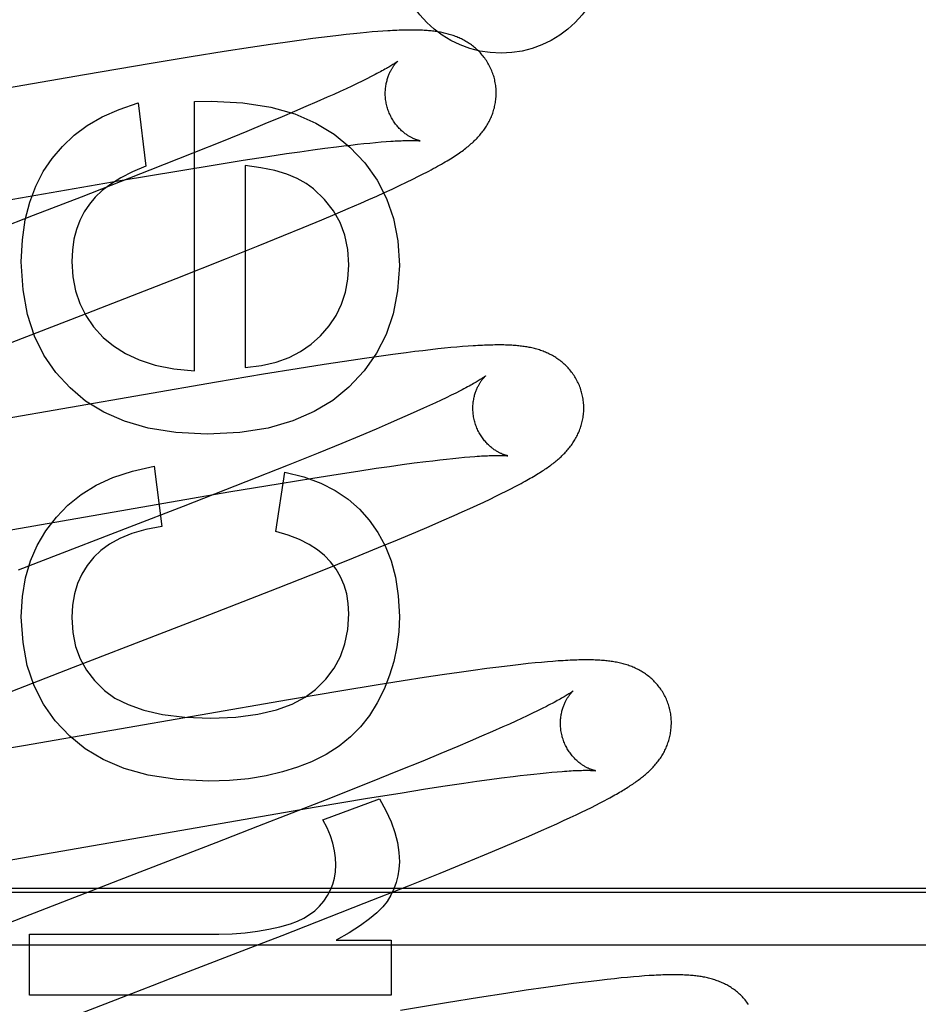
# Model space of a CAD drawing. Header units: inches. Extents: x 0 to 245, y 0 to 158.
# Tile 59 of 159: x 75.467 to 75.629, y 78.184 to 78.362. Entities that reach past the tile are written whole.
import ezdxf

# ---------------------------------------------------------------- set-up
doc = ezdxf.new("R2010")
doc.units = ezdxf.units.IN
doc.header["$LTSCALE"] = 13.466196
doc.header["$MEASUREMENT"] = 0
doc.linetypes.add('HIDDEN', pattern=[0.2, 0.1, -0.1])
doc.layers.add('DEFAULT_2', color=8, linetype='HIDDEN')
doc.layers.add('MAIN_OR_RIGHT_DOOR_ASSEMBLY', color=7, linetype='CONTINUOUS')

msp = doc.modelspace()

# ---------------------------------------------------------------- linework, layer by layer
at = {"layer": 'DEFAULT_2', "color": 8, "linetype": 'HIDDEN'}
for p, q in [((75.5203, 78.35834), (75.51785, 78.35801)), ((75.52191, 78.35854), (75.5203, 78.35834)), ((75.52347, 78.35874), (75.52191, 78.35854)), ((75.52496, 78.35891), (75.52347, 78.35874)), ((75.52636, 78.35907), (75.52496, 78.35891)), ((75.52765, 78.35921), (75.52636, 78.35907)), ((75.52885, 78.35933), (75.52765, 78.35921)), ((75.52998, 78.35944), (75.52885, 78.35933)), ((75.53103, 78.35953), (75.52998, 78.35944)), ((75.53202, 78.35961), (75.53103, 78.35953)), ((75.53295, 78.35968), (75.53202, 78.35961)), ((75.50907, 78.35674), (75.50435, 78.356)), ((75.51269, 78.35728), (75.50907, 78.35674)), ((75.51531, 78.35765), (75.51269, 78.35728)), ((75.51785, 78.35801), (75.51531, 78.35765)), ((75.49841, 78.35505), (75.49116, 78.35385)), ((75.50435, 78.356), (75.49841, 78.35505)), ((75.49116, 78.35385), (75.47915, 78.35181)), ((75.47915, 78.35181), (75.43476, 78.34407)), ((75.53003, 78.35108), (75.52919, 78.35066)), ((75.53082, 78.35147), (75.53003, 78.35108)), ((75.52631, 78.34929), (75.52524, 78.34879)), ((75.52733, 78.34977), (75.52631, 78.34929)), ((75.52829, 78.35022), (75.52733, 78.34977)), ((75.52919, 78.35066), (75.52829, 78.35022)), ((75.52293, 78.34775), (75.52106, 78.34692)), ((75.52411, 78.34828), (75.52293, 78.34775)), ((75.52524, 78.34879), (75.52411, 78.34828)), ((75.48883, 78.34672), (75.49024, 78.3353)), ((75.49902, 78.34702), (75.50197, 78.34708)), ((75.49902, 78.2984), (75.49902, 78.34702)), ((75.51908, 78.34606), (75.51699, 78.34516)), ((75.52106, 78.34692), (75.51908, 78.34606)), ((75.51479, 78.34423), (75.5117, 78.34294)), ((75.51699, 78.34516), (75.51479, 78.34423)), ((75.5117, 78.34294), (75.50844, 78.34159)), ((75.50844, 78.34159), (75.50414, 78.33984)), ((75.50414, 78.33984), (75.49869, 78.33765)), ((75.52031, 78.33826), (75.5225, 78.33855)), ((75.5225, 78.33855), (75.52457, 78.33882)), ((75.52457, 78.33882), (75.52589, 78.33898)), ((75.52589, 78.33898), (75.52716, 78.33913)), ((75.52716, 78.33913), (75.52837, 78.33927)), ((75.52837, 78.33927), (75.52952, 78.33939)), ((75.52952, 78.33939), (75.53061, 78.3395)), ((75.53061, 78.3395), (75.53165, 78.3396)), ((75.53165, 78.3396), (75.53262, 78.33969)), ((75.53262, 78.33969), (75.53353, 78.33976)), ((75.49869, 78.33765), (75.49096, 78.3346)), ((75.50779, 78.3364), (75.51223, 78.33708)), ((75.51223, 78.33708), (75.5156, 78.33759)), ((75.5156, 78.33759), (75.51801, 78.33793)), ((75.51801, 78.33793), (75.52031, 78.33826)), ((75.49617, 78.33451), (75.5031, 78.33565)), ((75.5031, 78.33565), (75.50779, 78.3364)), ((75.50811, 78.33542), (75.50811, 78.29902)), ((75.49096, 78.3346), (75.47858, 78.32976)), ((75.48562, 78.33273), (75.49617, 78.33451)), ((75.53834, 78.33298), (75.53938, 78.3335)), ((75.42745, 78.32264), (75.48562, 78.33273)), ((75.53462, 78.3312), (75.53595, 78.33183)), ((75.53595, 78.33183), (75.5372, 78.33242)), ((75.5372, 78.33242), (75.53834, 78.33298)), ((75.47858, 78.32976), (75.46993, 78.32641)), ((75.53042, 78.3293), (75.53184, 78.32993)), ((75.53184, 78.32993), (75.53324, 78.33057)), ((75.53324, 78.33057), (75.53462, 78.3312)), ((75.52672, 78.32768), (75.52897, 78.32866)), ((75.52897, 78.32866), (75.53042, 78.3293)), ((75.46993, 78.32641), (75.45436, 78.32038)), ((75.52194, 78.32564), (75.52437, 78.32667)), ((75.52437, 78.32667), (75.52672, 78.32768)), ((75.51857, 78.32424), (75.52194, 78.32564)), ((75.51049, 78.32094), (75.51506, 78.3228)), ((75.51506, 78.3228), (75.51857, 78.32424)), ((75.50476, 78.31865), (75.51049, 78.32094)), ((75.4957, 78.31507), (75.50476, 78.31865)), ((75.47857, 78.30841), (75.4957, 78.31507)), ((75.46297, 78.30238), (75.47857, 78.30841)), ((75.53473, 78.30136), (75.53223, 78.30102)), ((75.53716, 78.30168), (75.53473, 78.30136)), ((75.53871, 78.30188), (75.53716, 78.30168)), ((75.54018, 78.30205), (75.53871, 78.30188)), ((75.54156, 78.30221), (75.54018, 78.30205)), ((75.54286, 78.30236), (75.54156, 78.30221)), ((75.54408, 78.30248), (75.54286, 78.30236)), ((75.54523, 78.3026), (75.54408, 78.30248)), ((75.54631, 78.30269), (75.54523, 78.3026)), ((75.54733, 78.30278), (75.54631, 78.30269)), ((75.5483, 78.30285), (75.54733, 78.30278)), ((75.52234, 78.29956), (75.5175, 78.29879)), ((75.52606, 78.30013), (75.52234, 78.29956)), ((75.52964, 78.30065), (75.52606, 78.30013)), ((75.53223, 78.30102), (75.52964, 78.30065)), ((75.51144, 78.29781), (75.50297, 78.29639)), ((75.5175, 78.29879), (75.51144, 78.29781)), ((75.50297, 78.29639), (75.44151, 78.28574)), ((75.5461, 78.29442), (75.54527, 78.29401)), ((75.54686, 78.29481), (75.5461, 78.29442)), ((75.54244, 78.29266), (75.54138, 78.29217)), ((75.54344, 78.29313), (75.54244, 78.29266)), ((75.54439, 78.29358), (75.54344, 78.29313)), ((75.54527, 78.29401), (75.54439, 78.29358)), ((75.53788, 78.29058), (75.53595, 78.28974)), ((75.5391, 78.29113), (75.53788, 78.29058)), ((75.54027, 78.29166), (75.5391, 78.29113)), ((75.54138, 78.29217), (75.54027, 78.29166)), ((75.53391, 78.28885), (75.53176, 78.28793)), ((75.53595, 78.28974), (75.53391, 78.28885)), ((75.53176, 78.28793), (75.52873, 78.28666)), ((75.52553, 78.28533), (75.52129, 78.2836)), ((75.52873, 78.28666), (75.52553, 78.28533)), ((75.52129, 78.2836), (75.5159, 78.28143)), ((75.53644, 78.28151), (75.53861, 78.2818)), ((75.53861, 78.2818), (75.54067, 78.28206)), ((75.54067, 78.28206), (75.54197, 78.28222)), ((75.54197, 78.28222), (75.54322, 78.28237)), ((75.54322, 78.28237), (75.54442, 78.2825)), ((75.54442, 78.2825), (75.54556, 78.28263)), ((75.54556, 78.28263), (75.54664, 78.28273)), ((75.54664, 78.28273), (75.54766, 78.28283)), ((75.54766, 78.28283), (75.54862, 78.28291)), ((75.49172, 78.28121), (75.49313, 78.27035)), ((75.5159, 78.28143), (75.50823, 78.27839)), ((75.51363, 78.26942), (75.51529, 78.28017)), ((75.52491, 78.27981), (75.52842, 78.28035)), ((75.52842, 78.28035), (75.53177, 78.28085)), ((75.53177, 78.28085), (75.53415, 78.28119)), ((75.53415, 78.28119), (75.53644, 78.28151)), ((75.50823, 78.27839), (75.49697, 78.27398)), ((75.51446, 78.27813), (75.5203, 78.27908)), ((75.5203, 78.27908), (75.52491, 78.27981)), ((75.44271, 78.26575), (75.50516, 78.27658)), ((75.50516, 78.27658), (75.51446, 78.27813)), ((75.55429, 78.27627), (75.55519, 78.27671)), ((75.55519, 78.27671), (75.55602, 78.27714)), ((75.55602, 78.27714), (75.55681, 78.27755)), ((75.54995, 78.2742), (75.55117, 78.27476)), ((75.55117, 78.27476), (75.55229, 78.27529)), ((75.55229, 78.27529), (75.55333, 78.27579)), ((75.55333, 78.27579), (75.55429, 78.27627)), ((75.49697, 78.27398), (75.48729, 78.27022)), ((75.54581, 78.27233), (75.54725, 78.27297)), ((75.54725, 78.27297), (75.54864, 78.2736)), ((75.54864, 78.2736), (75.54995, 78.2742)), ((75.5413, 78.27036), (75.5436, 78.27136)), ((75.5436, 78.27136), (75.54581, 78.27233)), ((75.48729, 78.27022), (75.4717, 78.26419)), ((75.5356, 78.26796), (75.53891, 78.26935)), ((75.53891, 78.26935), (75.5413, 78.27036)), ((75.53215, 78.26654), (75.5356, 78.26796)), ((75.52765, 78.26471), (75.53215, 78.26654)), ((75.4717, 78.26419), (75.46719, 78.26245)), ((75.52199, 78.26243), (75.52765, 78.26471)), ((75.51406, 78.25929), (75.52199, 78.26243)), ((75.50039, 78.25396), (75.51406, 78.25929)), ((75.49275, 78.251), (75.50039, 78.25396)), ((75.47716, 78.24497), (75.49275, 78.251)), ((75.46156, 78.2389), (75.47716, 78.24497)), ((75.5517, 78.24473), (75.54924, 78.2444)), ((75.55331, 78.24494), (75.5517, 78.24473)), ((75.55488, 78.24513), (75.55331, 78.24494)), ((75.55639, 78.24531), (75.55488, 78.24513)), ((75.55781, 78.24547), (75.55639, 78.24531)), ((75.55914, 78.24562), (75.55781, 78.24547)), ((75.56038, 78.24574), (75.55914, 78.24562)), ((75.56153, 78.24585), (75.56038, 78.24574)), ((75.5626, 78.24595), (75.56153, 78.24585)), ((75.56361, 78.24603), (75.5626, 78.24595)), ((75.56456, 78.2461), (75.56361, 78.24603)), ((75.54041, 78.24312), (75.53663, 78.24253)), ((75.54405, 78.24366), (75.54041, 78.24312)), ((75.54669, 78.24404), (75.54405, 78.24366)), ((75.54924, 78.2444), (75.54669, 78.24404)), ((75.53172, 78.24175), (75.52558, 78.24074)), ((75.53663, 78.24253), (75.53172, 78.24175)), ((75.51591, 78.23912), (75.46817, 78.23081)), ((75.52558, 78.24074), (75.51591, 78.23912)), ((75.56166, 78.23752), (75.56082, 78.2371)), ((75.56244, 78.23791), (75.56166, 78.23752)), ((75.55795, 78.23573), (75.55689, 78.23524)), ((75.55897, 78.23621), (75.55795, 78.23573)), ((75.55992, 78.23667), (75.55897, 78.23621)), ((75.56082, 78.2371), (75.55992, 78.23667)), ((75.55459, 78.2342), (75.55272, 78.23337)), ((75.55576, 78.23473), (75.55459, 78.2342)), ((75.55689, 78.23524), (75.55576, 78.23473)), ((75.55075, 78.23251), (75.54866, 78.23162)), ((75.55272, 78.23337), (75.55075, 78.23251)), ((75.46817, 78.23081), (75.45537, 78.22862)), ((75.54647, 78.23069), (75.54339, 78.2294)), ((75.54866, 78.23162), (75.54647, 78.23069)), ((75.54339, 78.2294), (75.54014, 78.22806)), ((75.54014, 78.22806), (75.53586, 78.22632)), ((75.53586, 78.22632), (75.53041, 78.22413)), ((75.55219, 78.22471), (75.55436, 78.225)), ((75.55436, 78.225), (75.55642, 78.22527)), ((75.55642, 78.22527), (75.55773, 78.22543)), ((75.55773, 78.22543), (75.55898, 78.22558)), ((75.55898, 78.22558), (75.56018, 78.22571)), ((75.56018, 78.22571), (75.56132, 78.22583)), ((75.56132, 78.22583), (75.5624, 78.22594)), ((75.5624, 78.22594), (75.56342, 78.22604)), ((75.56342, 78.22604), (75.56438, 78.22612)), ((75.53041, 78.22413), (75.5227, 78.22108)), ((75.54066, 78.22302), (75.54417, 78.22356)), ((75.54417, 78.22356), (75.54752, 78.22405)), ((75.54752, 78.22405), (75.5499, 78.2244)), ((75.5499, 78.2244), (75.55219, 78.22471)), ((75.5209, 78.21978), (75.5302, 78.22134)), ((75.5302, 78.22134), (75.53604, 78.22229)), ((75.53604, 78.22229), (75.54066, 78.22302)), ((75.45846, 78.20896), (75.5209, 78.21978)), ((75.5227, 78.22108), (75.51035, 78.21625)), ((75.52211, 78.21743), (75.53236, 78.22123)), ((75.56967, 78.21927), (75.57053, 78.2197)), ((75.57053, 78.2197), (75.57135, 78.22011)), ((75.57135, 78.22011), (75.57211, 78.2205)), ((75.57211, 78.2205), (75.57284, 78.22088)), ((75.57284, 78.22088), (75.57352, 78.22124)), ((75.56554, 78.21731), (75.5667, 78.21785)), ((75.5667, 78.21785), (75.56777, 78.21835)), ((75.56777, 78.21835), (75.56875, 78.21883)), ((75.56875, 78.21883), (75.56967, 78.21927)), ((75.51035, 78.21625), (75.50281, 78.21333)), ((75.56153, 78.2155), (75.56295, 78.21614)), ((75.56295, 78.21614), (75.56429, 78.21674)), ((75.56429, 78.21674), (75.56554, 78.21731)), ((75.55697, 78.21352), (75.55928, 78.21452)), ((75.55928, 78.21452), (75.56153, 78.2155)), ((75.50281, 78.21333), (75.48729, 78.20732)), ((75.55125, 78.21111), (75.55458, 78.2125)), ((75.55458, 78.2125), (75.55697, 78.21352)), ((75.54778, 78.20968), (75.55125, 78.21111)), ((75.54326, 78.20784), (75.54778, 78.20968)), ((75.48729, 78.20732), (75.46825, 78.19992)), ((75.53757, 78.20556), (75.54326, 78.20784)), ((75.5296, 78.2024), (75.53757, 78.20556)), ((75.92197, 78.20508), (75.44697, 78.20508)), ((75.92197, 78.20437), (75.44697, 78.20437)), ((75.51479, 78.19662), (75.5296, 78.2024)), ((75.46825, 78.19992), (75.45728, 78.1956)), ((75.46925, 78.18581), (75.46925, 78.19686)), ((75.46925, 78.19686), (75.50338, 78.19686)), ((75.51151, 78.19535), (75.51479, 78.19662)), ((75.92197, 78.19486), (75.44697, 78.19486)), ((75.4948, 78.18889), (75.51151, 78.19535)), ((75.52456, 78.19575), (75.53445, 78.19575)), ((75.53445, 78.19575), (75.53445, 78.18581)), ((75.48582, 78.18541), (75.49143, 78.18759)), ((75.49143, 78.18759), (75.4948, 78.18889)), ((75.56484, 78.18758), (75.5623, 78.18723)), ((75.5673, 78.18791), (75.56484, 78.18758)), ((75.5689, 78.18812), (75.5673, 78.18791)), ((75.57047, 78.18832), (75.5689, 78.18812)), ((75.57198, 78.1885), (75.57047, 78.18832)), ((75.57339, 78.18866), (75.57198, 78.1885)), ((75.57471, 78.1888), (75.57339, 78.18866)), ((75.57593, 78.18893), (75.57471, 78.1888)), ((75.57707, 78.18904), (75.57593, 78.18893)), ((75.57814, 78.18913), (75.57707, 78.18904)), ((75.57914, 78.18922), (75.57814, 78.18913)), ((75.58009, 78.18929), (75.57914, 78.18922)), ((75.53445, 78.18581), (75.46925, 78.18581)), ((75.55513, 78.18616), (75.55038, 78.18542)), ((75.55879, 78.18671), (75.55513, 78.18616)), ((75.5623, 78.18723), (75.55879, 78.18671)), ((75.47252, 78.18022), (75.48582, 78.18541)), ((75.54441, 78.18445), (75.53612, 78.18307)), ((75.55038, 78.18542), (75.54441, 78.18445))]:
    msp.add_line(p, q, dxfattribs=at)
for points in [[(75.55299, 78.35135), (75.55293, 78.35156), (75.55285, 78.35181), (75.55277, 78.35206), (75.55268, 78.3523), (75.55258, 78.35254), (75.55248, 78.35278), (75.55237, 78.35301), (75.55226, 78.35325), (75.55214, 78.35348), (75.55202, 78.3537), (75.55189, 78.35393), (75.55176, 78.35414), (75.55162, 78.35436), (75.55148, 78.35457), (75.55133, 78.35478), (75.55118, 78.35498), (75.55103, 78.35518), (75.55087, 78.35537), (75.5507, 78.35556), (75.55054, 78.35574), (75.55037, 78.35592), (75.5502, 78.3561), (75.55002, 78.35627), (75.54984, 78.35643), (75.54966, 78.35659), (75.54948, 78.35675), (75.5493, 78.3569), (75.54911, 78.35704), (75.54892, 78.35718), (75.54873, 78.35732), (75.54853, 78.35746), (75.54833, 78.35759), (75.54813, 78.35771), (75.54793, 78.35783), (75.54773, 78.35795), (75.54752, 78.35806), (75.54731, 78.35817), (75.5471, 78.35828), (75.54689, 78.35838), (75.54668, 78.35847), (75.54647, 78.35856), (75.54626, 78.35865), (75.54604, 78.35873), (75.54582, 78.35881), (75.5456, 78.35889), (75.54538, 78.35897), (75.54516, 78.35904), (75.54493, 78.3591), (75.54471, 78.35916), (75.54448, 78.35922), (75.54425, 78.35928), (75.54403, 78.35933), (75.5438, 78.35938), (75.54357, 78.35943), (75.54334, 78.35947), (75.5431, 78.35952), (75.54287, 78.35955), (75.54263, 78.35959), (75.5424, 78.35962), (75.54216, 78.35966), (75.54192, 78.35968), (75.54167, 78.35971), (75.54142, 78.35974), (75.54117, 78.35976), (75.54091, 78.35978), (75.54065, 78.3598), (75.54038, 78.35981), (75.54011, 78.35983), (75.53983, 78.35984), (75.53954, 78.35985), (75.53924, 78.35986), (75.53894, 78.35987), (75.53863, 78.35987), (75.53832, 78.35988), (75.53799, 78.35988), (75.53766, 78.35987), (75.53732, 78.35987), (75.53697, 78.35986), (75.53661, 78.35986), (75.53624, 78.35985), (75.53587, 78.35983), (75.53548, 78.35982), (75.53509, 78.3598), (75.53468, 78.35978), (75.53426, 78.35976), (75.53384, 78.35973), (75.53295, 78.35968)], [(75.53567, 78.35429), (75.53566, 78.35428), (75.53565, 78.35427), (75.53563, 78.35425), (75.5356, 78.35423), (75.53556, 78.3542), (75.53551, 78.35416), (75.53545, 78.35412), (75.53538, 78.35407), (75.5353, 78.35402), (75.53521, 78.35396), (75.53511, 78.35389), (75.535, 78.35381), (75.53487, 78.35373), (75.53473, 78.35364), (75.53457, 78.35354), (75.53441, 78.35344), (75.53422, 78.35333), (75.53402, 78.35321), (75.53381, 78.35308), (75.53358, 78.35295), (75.53333, 78.35281), (75.53307, 78.35267), (75.53279, 78.35251), (75.5325, 78.35236), (75.5322, 78.35219), (75.53188, 78.35202), (75.53154, 78.35184), (75.53118, 78.35166), (75.53082, 78.35147)], [(75.53372, 78.34599), (75.53367, 78.34619), (75.53361, 78.34642), (75.53356, 78.34666), (75.53352, 78.34689), (75.53348, 78.34713), (75.53345, 78.34736), (75.53343, 78.34759), (75.53341, 78.34783), (75.53339, 78.34806), (75.53339, 78.34829), (75.53339, 78.34852), (75.53339, 78.34874), (75.5334, 78.34897), (75.53342, 78.34919), (75.53344, 78.3494), (75.53346, 78.34961), (75.53349, 78.34982), (75.53352, 78.35003), (75.53356, 78.35023), (75.5336, 78.35042), (75.53365, 78.35061), (75.5337, 78.3508), (75.53375, 78.35098), (75.5338, 78.35116), (75.53386, 78.35133), (75.53392, 78.35149), (75.53398, 78.35165), (75.53404, 78.3518), (75.5341, 78.35195), (75.53416, 78.3521), (75.53423, 78.35223), (75.53429, 78.35237), (75.53436, 78.3525), (75.53442, 78.35262), (75.53449, 78.35274), (75.53456, 78.35286), (75.53462, 78.35297), (75.53469, 78.35307), (75.53475, 78.35318), (75.53482, 78.35327), (75.53488, 78.35337), (75.53494, 78.35346), (75.53501, 78.35354), (75.53507, 78.35362), (75.53513, 78.3537), (75.53518, 78.35377), (75.53524, 78.35384), (75.53529, 78.3539), (75.53535, 78.35396), (75.53539, 78.35401), (75.53544, 78.35406), (75.53548, 78.35411), (75.53552, 78.35415), (75.53556, 78.35418), (75.53559, 78.35421), (75.53562, 78.35424), (75.53564, 78.35426), (75.53565, 78.35427), (75.53567, 78.35428), (75.53567, 78.35429)], [(75.53938, 78.3335), (75.53986, 78.33374), (75.54033, 78.33398), (75.54078, 78.33421), (75.54121, 78.33444), (75.54163, 78.33466), (75.54204, 78.33488), (75.54243, 78.33509), (75.5428, 78.3353), (75.54317, 78.33551), (75.54352, 78.33571), (75.54387, 78.3359), (75.5442, 78.3361), (75.54452, 78.33629), (75.54483, 78.33648), (75.54513, 78.33666), (75.54542, 78.33685), (75.5457, 78.33703), (75.54598, 78.3372), (75.54624, 78.33738), (75.5465, 78.33755), (75.54675, 78.33772), (75.54699, 78.33789), (75.54723, 78.33806), (75.54746, 78.33823), (75.54768, 78.3384), (75.54789, 78.33856), (75.5481, 78.33873), (75.54831, 78.33889), (75.54851, 78.33906), (75.5487, 78.33922), (75.54889, 78.33939), (75.54908, 78.33955), (75.54926, 78.33972), (75.54943, 78.33988), (75.5496, 78.34005), (75.54977, 78.34022), (75.54993, 78.34038), (75.55009, 78.34055), (75.55025, 78.34073), (75.5504, 78.3409), (75.55056, 78.34108), (75.5507, 78.34125), (75.55085, 78.34144), (75.55099, 78.34162), (75.55113, 78.3418), (75.55126, 78.34199), (75.55139, 78.34218), (75.55152, 78.34238), (75.55165, 78.34257), (75.55177, 78.34277), (75.55189, 78.34297), (75.552, 78.34318), (75.55211, 78.34339), (75.55222, 78.3436), (75.55232, 78.34381), (75.55242, 78.34403), (75.55251, 78.34424), (75.5526, 78.34446), (75.55269, 78.34469), (75.55277, 78.34491), (75.55285, 78.34514), (75.55292, 78.34537), (75.55298, 78.3456), (75.55305, 78.34584), (75.5531, 78.34608), (75.55316, 78.34632), (75.5532, 78.34656), (75.55325, 78.34681), (75.55328, 78.34706), (75.55331, 78.34731), (75.55334, 78.34756), (75.55336, 78.34781), (75.55337, 78.34806), (75.55338, 78.34832), (75.55338, 78.34858), (75.55337, 78.34883), (75.55336, 78.34909), (75.55335, 78.34935), (75.55332, 78.34961), (75.55329, 78.34986), (75.55325, 78.35012), (75.55321, 78.35038), (75.55316, 78.35063), (75.55311, 78.35089), (75.55305, 78.35114), (75.55299, 78.35135)], [(75.47331, 78.3367), (75.47517, 78.3389), (75.47729, 78.34089), (75.47965, 78.34266), (75.48232, 78.34421), (75.48539, 78.34557), (75.48883, 78.34672)], [(75.50197, 78.34708), (75.5077, 78.34676), (75.51276, 78.34598), (75.5171, 78.34474), (75.52085, 78.3431), (75.52417, 78.34112), (75.527, 78.33878)], [(75.53967, 78.33989), (75.53967, 78.33989), (75.53967, 78.33989), (75.53965, 78.3399), (75.53963, 78.3399), (75.5396, 78.33991), (75.53956, 78.33992), (75.53952, 78.33993), (75.53947, 78.33994), (75.53942, 78.33995), (75.53936, 78.33997), (75.53929, 78.33999), (75.53923, 78.34001), (75.53915, 78.34003), (75.53907, 78.34006), (75.53899, 78.34009), (75.5389, 78.34012), (75.53881, 78.34015), (75.53872, 78.34019), (75.53862, 78.34023), (75.53852, 78.34027), (75.53842, 78.34032), (75.53831, 78.34037), (75.53821, 78.34042), (75.5381, 78.34048), (75.53798, 78.34054), (75.53787, 78.34061), (75.53775, 78.34067), (75.53763, 78.34075), (75.5375, 78.34082), (75.53738, 78.34091), (75.53725, 78.34099), (75.53712, 78.34108), (75.53699, 78.34118), (75.53686, 78.34128), (75.53672, 78.34139), (75.53659, 78.3415), (75.53646, 78.34161), (75.53632, 78.34173), (75.53618, 78.34186), (75.53605, 78.342), (75.53591, 78.34214), (75.53577, 78.34228), (75.53564, 78.34243), (75.5355, 78.34259), (75.53537, 78.34276), (75.53524, 78.34293), (75.53511, 78.3431), (75.53498, 78.34328), (75.53486, 78.34347), (75.53474, 78.34366), (75.53462, 78.34385), (75.53451, 78.34405), (75.5344, 78.34426), (75.5343, 78.34446), (75.5342, 78.34468), (75.5341, 78.34489), (75.53401, 78.34511), (75.53393, 78.34534), (75.53385, 78.34556), (75.53378, 78.34579), (75.53372, 78.34599)], [(75.527, 78.33878), (75.5297, 78.3359), (75.53191, 78.33279), (75.53362, 78.3295), (75.53485, 78.3259), (75.53562, 78.32186), (75.53592, 78.31743)], [(75.53353, 78.33976), (75.53439, 78.33982), (75.53479, 78.33985), (75.53517, 78.33987), (75.53554, 78.33989), (75.53589, 78.33991), (75.53622, 78.33992), (75.53652, 78.33994), (75.53681, 78.33995), (75.53709, 78.33995), (75.53734, 78.33996), (75.53758, 78.33996), (75.5378, 78.33997), (75.538, 78.33997), (75.53819, 78.33997), (75.53837, 78.33996), (75.53853, 78.33996), (75.53869, 78.33996), (75.53882, 78.33995), (75.53895, 78.33995), (75.53907, 78.33994), (75.53917, 78.33994), (75.53927, 78.33993), (75.53935, 78.33993), (75.53942, 78.33992), (75.53949, 78.33991), (75.53954, 78.33991), (75.53959, 78.3399), (75.53962, 78.3399), (75.53965, 78.3399), (75.53967, 78.33989), (75.53967, 78.33989)], [(75.46777, 78.31805), (75.46798, 78.32204), (75.46849, 78.32566), (75.4693, 78.32886), (75.47039, 78.33173), (75.47173, 78.33435), (75.47331, 78.3367)], [(75.49024, 78.3353), (75.48782, 78.3343), (75.4857, 78.33324), (75.4839, 78.33211), (75.48236, 78.33094), (75.48108, 78.32973), (75.48005, 78.32849)], [(75.52043, 78.33123), (75.51911, 78.33221), (75.51751, 78.33309), (75.51565, 78.33387), (75.51348, 78.33454), (75.51096, 78.33505), (75.50811, 78.33542)], [(75.52683, 78.31756), (75.52663, 78.32033), (75.5261, 78.32287), (75.52524, 78.32516), (75.52403, 78.32728), (75.52242, 78.32931), (75.52043, 78.33123)], [(75.48005, 78.32849), (75.4791, 78.32707), (75.47832, 78.32554), (75.4777, 78.32391), (75.47725, 78.32215), (75.47697, 78.32021), (75.47686, 78.31811)], [(75.47655, 78.29533), (75.47398, 78.29811), (75.47185, 78.30124), (75.47014, 78.30467), (75.46889, 78.30855), (75.4681, 78.31303), (75.46777, 78.31805)], [(75.47686, 78.31811), (75.47704, 78.31536), (75.47753, 78.31283), (75.4783, 78.31054), (75.47939, 78.30842), (75.48081, 78.30638), (75.48255, 78.30446)], [(75.52172, 78.30474), (75.52327, 78.30652), (75.52454, 78.30842), (75.52552, 78.31042), (75.52622, 78.31258), (75.52666, 78.31497), (75.52683, 78.31756)], [(75.53592, 78.31743), (75.53561, 78.31284), (75.53482, 78.30867), (75.53356, 78.30496), (75.53181, 78.30159), (75.52956, 78.29841), (75.52682, 78.29547)], [(75.48255, 78.30446), (75.48439, 78.3029), (75.48656, 78.30154), (75.48904, 78.30038), (75.4919, 78.29945), (75.49524, 78.2988), (75.49902, 78.2984)], [(75.50811, 78.29902), (75.51105, 78.29938), (75.5137, 78.29999), (75.51603, 78.30083), (75.51812, 78.30192), (75.52002, 78.30322), (75.52172, 78.30474)], [(75.56878, 78.29456), (75.56872, 78.29477), (75.56864, 78.29502), (75.56856, 78.29527), (75.56847, 78.29551), (75.56837, 78.29575), (75.56827, 78.29599), (75.56816, 78.29623), (75.56805, 78.29646), (75.56793, 78.29669), (75.56781, 78.29691), (75.56768, 78.29714), (75.56755, 78.29736), (75.56741, 78.29757), (75.56727, 78.29778), (75.56712, 78.29799), (75.56697, 78.29819), (75.56681, 78.29839), (75.56665, 78.29858), (75.56649, 78.29877), (75.56633, 78.29896), (75.56616, 78.29914), (75.56598, 78.29931), (75.56581, 78.29948), (75.56563, 78.29964), (75.56545, 78.2998), (75.56527, 78.29996), (75.56508, 78.30011), (75.56489, 78.30026), (75.5647, 78.3004), (75.56451, 78.30054), (75.56432, 78.30067), (75.56412, 78.3008), (75.56392, 78.30093), (75.56371, 78.30105), (75.56351, 78.30116), (75.5633, 78.30128), (75.56309, 78.30139), (75.56289, 78.30149), (75.56268, 78.30159), (75.56246, 78.30168), (75.56225, 78.30177), (75.56204, 78.30186), (75.56182, 78.30195), (75.5616, 78.30203), (75.56138, 78.3021), (75.56116, 78.30218), (75.56094, 78.30225), (75.56071, 78.30231), (75.56049, 78.30238), (75.56026, 78.30244), (75.56003, 78.30249), (75.55981, 78.30255), (75.55958, 78.3026), (75.55935, 78.30264), (75.55912, 78.30269), (75.55889, 78.30273), (75.55865, 78.30276), (75.55842, 78.3028), (75.55818, 78.30283), (75.55795, 78.30286), (75.55771, 78.30289), (75.55746, 78.30292), (75.55722, 78.30294), (75.55696, 78.30297), (75.55671, 78.30299), (75.55645, 78.30301), (75.55618, 78.30302), (75.55591, 78.30304), (75.55563, 78.30305), (75.55534, 78.30306), (75.55505, 78.30307), (75.55474, 78.30308), (75.55444, 78.30308), (75.55412, 78.30308), (75.5538, 78.30308), (75.55346, 78.30308), (75.55312, 78.30308), (75.55277, 78.30307), (75.55242, 78.30307), (75.55205, 78.30306), (75.55167, 78.30304), (75.55129, 78.30303), (75.55089, 78.30301), (75.55049, 78.30299), (75.55007, 78.30297), (75.54964, 78.30294), (75.54921, 78.30292), (75.5483, 78.30285)], [(75.55146, 78.2975), (75.55146, 78.2975), (75.55145, 78.29749), (75.55144, 78.29748), (75.55141, 78.29746), (75.55138, 78.29743), (75.55134, 78.2974), (75.55129, 78.29736), (75.55123, 78.29732), (75.55116, 78.29727), (75.55107, 78.29721), (75.55098, 78.29715), (75.55088, 78.29708), (75.55076, 78.297), (75.55063, 78.29692), (75.55048, 78.29683), (75.55032, 78.29673), (75.55015, 78.29662), (75.54996, 78.29651), (75.54975, 78.29638), (75.54953, 78.29626), (75.5493, 78.29612), (75.54905, 78.29598), (75.54878, 78.29583), (75.5485, 78.29568), (75.5482, 78.29552), (75.54789, 78.29535), (75.54756, 78.29518), (75.54722, 78.295), (75.54686, 78.29481)], [(75.54951, 78.2892), (75.54946, 78.2894), (75.5494, 78.28963), (75.54935, 78.28987), (75.54931, 78.29011), (75.54927, 78.29034), (75.54924, 78.29058), (75.54922, 78.29081), (75.5492, 78.29104), (75.54918, 78.29127), (75.54918, 78.2915), (75.54918, 78.29173), (75.54918, 78.29196), (75.54919, 78.29218), (75.54921, 78.2924), (75.54923, 78.29262), (75.54925, 78.29283), (75.54928, 78.29304), (75.54932, 78.29325), (75.54936, 78.29345), (75.5494, 78.29365), (75.54944, 78.29384), (75.54949, 78.29402), (75.54954, 78.2942), (75.5496, 78.29438), (75.54965, 78.29455), (75.54971, 78.29471), (75.54977, 78.29487), (75.54983, 78.29502), (75.5499, 78.29517), (75.54996, 78.29532), (75.55002, 78.29546), (75.55009, 78.29559), (75.55016, 78.29572), (75.55022, 78.29585), (75.55029, 78.29597), (75.55036, 78.29608), (75.55042, 78.29619), (75.55049, 78.2963), (75.55055, 78.2964), (75.55062, 78.2965), (75.55068, 78.29659), (75.55074, 78.29668), (75.55081, 78.29676), (75.55087, 78.29684), (75.55093, 78.29692), (75.55098, 78.29699), (75.55104, 78.29706), (75.55109, 78.29712), (75.55114, 78.29718), (75.55119, 78.29723), (75.55124, 78.29728), (75.55128, 78.29732), (75.55132, 78.29736), (75.55135, 78.2974), (75.55138, 78.29743), (75.55141, 78.29745), (75.55143, 78.29747), (75.55145, 78.29748), (75.55146, 78.29749), (75.55146, 78.2975)], [(75.50129, 78.28698), (75.49564, 78.28731), (75.49065, 78.28808), (75.48637, 78.28932), (75.48266, 78.29097), (75.47937, 78.29297), (75.47655, 78.29533)], [(75.52682, 78.29547), (75.52393, 78.29308), (75.52055, 78.29106), (75.51671, 78.28938), (75.51229, 78.28811), (75.50714, 78.28732), (75.50129, 78.28698)], [(75.55681, 78.27755), (75.55718, 78.27774), (75.55755, 78.27794), (75.5579, 78.27813), (75.55825, 78.27832), (75.55858, 78.2785), (75.55891, 78.27868), (75.55922, 78.27886), (75.55953, 78.27904), (75.55983, 78.27921), (75.56012, 78.27938), (75.5604, 78.27955), (75.56067, 78.27972), (75.56094, 78.27988), (75.5612, 78.28005), (75.56145, 78.28021), (75.5617, 78.28037), (75.56194, 78.28052), (75.56217, 78.28068), (75.56239, 78.28083), (75.56261, 78.28098), (75.56282, 78.28113), (75.56303, 78.28128), (75.56323, 78.28143), (75.56343, 78.28158), (75.56362, 78.28173), (75.56381, 78.28187), (75.564, 78.28202), (75.56419, 78.28217), (75.56437, 78.28232), (75.56455, 78.28248), (75.56472, 78.28263), (75.5649, 78.28279), (75.56507, 78.28294), (75.56524, 78.28311), (75.5654, 78.28327), (75.56557, 78.28343), (75.56573, 78.2836), (75.56589, 78.28377), (75.56605, 78.28394), (75.5662, 78.28412), (75.56636, 78.2843), (75.5665, 78.28448), (75.56665, 78.28466), (75.56679, 78.28484), (75.56693, 78.28503), (75.56706, 78.28521), (75.56719, 78.28541), (75.56732, 78.2856), (75.56745, 78.28579), (75.56757, 78.28599), (75.56768, 78.2862), (75.5678, 78.2864), (75.56791, 78.28661), (75.56802, 78.28682), (75.56812, 78.28704), (75.56822, 78.28725), (75.56831, 78.28747), (75.5684, 78.28769), (75.56848, 78.28791), (75.56856, 78.28813), (75.56864, 78.28836), (75.56871, 78.28859), (75.56878, 78.28882), (75.56884, 78.28906), (75.5689, 78.2893), (75.56895, 78.28954), (75.569, 78.28978), (75.56904, 78.29003), (75.56907, 78.29027), (75.5691, 78.29052), (75.56913, 78.29077), (75.56915, 78.29103), (75.56916, 78.29128), (75.56917, 78.29154), (75.56917, 78.29179), (75.56916, 78.29205), (75.56915, 78.29231), (75.56914, 78.29256), (75.56911, 78.29282), (75.56908, 78.29308), (75.56905, 78.29333), (75.569, 78.29359), (75.56895, 78.29384), (75.5689, 78.2941), (75.56884, 78.29435), (75.56878, 78.29456)], [(75.55546, 78.2831), (75.55546, 78.2831), (75.55546, 78.2831), (75.55544, 78.28311), (75.55542, 78.28311), (75.55539, 78.28312), (75.55535, 78.28313), (75.55531, 78.28314), (75.55526, 78.28315), (75.55521, 78.28316), (75.55515, 78.28318), (75.55508, 78.2832), (75.55501, 78.28322), (75.55494, 78.28324), (75.55486, 78.28327), (75.55478, 78.2833), (75.55469, 78.28333), (75.5546, 78.28336), (75.55451, 78.2834), (75.55441, 78.28344), (75.55431, 78.28349), (75.55421, 78.28353), (75.5541, 78.28358), (75.55399, 78.28364), (75.55388, 78.28369), (75.55377, 78.28375), (75.55365, 78.28382), (75.55353, 78.28389), (75.55341, 78.28396), (75.55329, 78.28404), (75.55317, 78.28412), (75.55304, 78.2842), (75.55291, 78.28429), (75.55278, 78.28439), (75.55265, 78.28449), (75.55251, 78.2846), (75.55238, 78.28471), (75.55224, 78.28482), (75.55211, 78.28495), (75.55197, 78.28507), (75.55184, 78.28521), (75.5517, 78.28535), (75.55156, 78.28549), (75.55143, 78.28565), (75.55129, 78.2858), (75.55116, 78.28597), (75.55103, 78.28614), (75.5509, 78.28631), (75.55077, 78.28649), (75.55065, 78.28668), (75.55053, 78.28687), (75.55041, 78.28706), (75.5503, 78.28726), (75.55019, 78.28747), (75.55009, 78.28767), (75.54999, 78.28789), (75.54989, 78.2881), (75.5498, 78.28832), (75.54972, 78.28855), (75.54964, 78.28877), (75.54957, 78.289), (75.54951, 78.2892)], [(75.54862, 78.28291), (75.54952, 78.28298), (75.54994, 78.28301), (75.55036, 78.28304), (75.55075, 78.28307), (75.55112, 78.28309), (75.55147, 78.28311), (75.55181, 78.28312), (75.55212, 78.28314), (75.55242, 78.28315), (75.55269, 78.28316), (75.55296, 78.28316), (75.55321, 78.28317), (75.55344, 78.28317), (75.55366, 78.28317), (75.55387, 78.28318), (75.55406, 78.28317), (75.55424, 78.28317), (75.5544, 78.28317), (75.55456, 78.28316), (75.5547, 78.28316), (75.55482, 78.28315), (75.55494, 78.28315), (75.55504, 78.28314), (75.55513, 78.28314), (75.55521, 78.28313), (75.55528, 78.28312), (75.55533, 78.28312), (75.55538, 78.28311), (75.55541, 78.28311), (75.55544, 78.28311), (75.55546, 78.2831), (75.55546, 78.2831)], [(75.4741, 78.27206), (75.47618, 78.27422), (75.47857, 78.27613), (75.48124, 78.27779), (75.48429, 78.2792), (75.48779, 78.28034), (75.49172, 78.28121)], [(75.51529, 78.28017), (75.51871, 78.27929), (75.52175, 78.27818), (75.52438, 78.27684), (75.52668, 78.27528), (75.52873, 78.2735), (75.5305, 78.2715)], [(75.46777, 78.25408), (75.46799, 78.25774), (75.46854, 78.2611), (75.46942, 78.26413), (75.47064, 78.26693), (75.4722, 78.26958), (75.4741, 78.27206)], [(75.5305, 78.2715), (75.53206, 78.26929), (75.53337, 78.26684), (75.53443, 78.26416), (75.53522, 78.26119), (75.53572, 78.25784), (75.53592, 78.25414)], [(75.49313, 78.27035), (75.49023, 78.26978), (75.48769, 78.26907), (75.48552, 78.26819), (75.48368, 78.26717), (75.48211, 78.26605), (75.48085, 78.26482)], [(75.52352, 78.26396), (75.52244, 78.26509), (75.52115, 78.26614), (75.51965, 78.26712), (75.51791, 78.268), (75.5159, 78.26877), (75.51363, 78.26942)], [(75.48085, 78.26482), (75.47965, 78.26334), (75.47866, 78.26174), (75.47789, 78.26005), (75.47734, 78.25821), (75.47699, 78.25617), (75.47686, 78.25395)], [(75.52683, 78.25457), (75.52672, 78.25645), (75.52644, 78.25819), (75.52597, 78.25978), (75.52533, 78.26125), (75.52451, 78.26265), (75.52352, 78.26396)], [(75.47649, 78.23253), (75.4739, 78.23528), (75.47176, 78.23832), (75.47008, 78.2416), (75.46885, 78.24527), (75.46808, 78.24944), (75.46777, 78.25408)], [(75.47686, 78.25395), (75.47706, 78.25122), (75.47756, 78.24873), (75.47837, 78.2465), (75.4795, 78.24447), (75.48098, 78.24255), (75.48279, 78.24078)], [(75.52083, 78.24098), (75.52266, 78.24282), (75.52415, 78.2448), (75.5253, 78.24689), (75.52612, 78.24919), (75.52663, 78.25175), (75.52683, 78.25457)], [(75.53592, 78.25414), (75.5358, 78.25133), (75.53547, 78.24863), (75.53492, 78.24603), (75.53415, 78.24351), (75.53316, 78.24101), (75.53193, 78.23854)], [(75.58457, 78.23777), (75.58451, 78.23798), (75.58443, 78.23823), (75.58435, 78.23848), (75.58426, 78.23872), (75.58416, 78.23896), (75.58406, 78.2392), (75.58395, 78.23944), (75.58384, 78.23967), (75.58372, 78.2399), (75.5836, 78.24013), (75.58347, 78.24035), (75.58334, 78.24057), (75.5832, 78.24078), (75.58306, 78.24099), (75.58291, 78.2412), (75.58276, 78.2414), (75.5826, 78.2416), (75.58244, 78.2418), (75.58228, 78.24198), (75.58211, 78.24217), (75.58194, 78.24235), (75.58177, 78.24252), (75.58159, 78.24269), (75.58142, 78.24286), (75.58123, 78.24302), (75.58105, 78.24317), (75.58087, 78.24332), (75.58068, 78.24347), (75.58049, 78.24361), (75.58029, 78.24375), (75.5801, 78.24388), (75.5799, 78.24401), (75.5797, 78.24414), (75.57949, 78.24426), (75.57929, 78.24438), (75.57908, 78.24449), (75.57887, 78.2446), (75.57866, 78.2447), (75.57845, 78.2448), (75.57824, 78.2449), (75.57803, 78.24499), (75.57781, 78.24508), (75.57759, 78.24516), (75.57737, 78.24524), (75.57715, 78.24532), (75.57693, 78.24539), (75.5767, 78.24547), (75.57647, 78.24553), (75.57624, 78.2456), (75.57601, 78.24566), (75.57578, 78.24571), (75.57555, 78.24577), (75.57531, 78.24582), (75.57508, 78.24586), (75.57484, 78.24591), (75.5746, 78.24595), (75.57437, 78.24599), (75.57413, 78.24602), (75.57388, 78.24605), (75.57364, 78.24609), (75.57339, 78.24611), (75.57314, 78.24614), (75.57288, 78.24616), (75.57262, 78.24619), (75.57236, 78.24621), (75.57209, 78.24622), (75.57181, 78.24624), (75.57153, 78.24625), (75.57124, 78.24627), (75.57094, 78.24628), (75.57064, 78.24628), (75.57032, 78.24629), (75.57, 78.24629), (75.56967, 78.24629), (75.56934, 78.24629), (75.56899, 78.24629), (75.56864, 78.24628), (75.56828, 78.24628), (75.5679, 78.24627), (75.56752, 78.24625), (75.56713, 78.24624), (75.56673, 78.24622), (75.56632, 78.2462), (75.56589, 78.24618), (75.56546, 78.24615), (75.56456, 78.2461)], [(75.50191, 78.23578), (75.50647, 78.23599), (75.51043, 78.23648), (75.51378, 78.23727), (75.51659, 78.23832), (75.51895, 78.23955), (75.52083, 78.24098)], [(75.48279, 78.24078), (75.48466, 78.2394), (75.48702, 78.23822), (75.48985, 78.23722), (75.49323, 78.23645), (75.49726, 78.23598), (75.50191, 78.23578)], [(75.56725, 78.24071), (75.56725, 78.2407), (75.56723, 78.24069), (75.56721, 78.24067), (75.56718, 78.24065), (75.56714, 78.24062), (75.5671, 78.24059), (75.56704, 78.24054), (75.56697, 78.2405), (75.56689, 78.24044), (75.5668, 78.24038), (75.5667, 78.24031), (75.56659, 78.24024), (75.56646, 78.24016), (75.56632, 78.24007), (75.56617, 78.23997), (75.566, 78.23987), (75.56582, 78.23976), (75.56562, 78.23964), (75.56541, 78.23951), (75.56518, 78.23938), (75.56493, 78.23924), (75.56468, 78.2391), (75.5644, 78.23895), (75.56411, 78.23879), (75.56381, 78.23863), (75.56349, 78.23846), (75.56315, 78.23828), (75.5628, 78.2381), (75.56244, 78.23791)], [(75.5653, 78.23241), (75.56525, 78.23261), (75.56519, 78.23284), (75.56514, 78.23308), (75.5651, 78.23331), (75.56506, 78.23354), (75.56503, 78.23378), (75.56501, 78.23401), (75.56499, 78.23424), (75.56498, 78.23447), (75.56497, 78.2347), (75.56497, 78.23493), (75.56497, 78.23516), (75.56498, 78.23538), (75.565, 78.2356), (75.56502, 78.23581), (75.56504, 78.23603), (75.56507, 78.23624), (75.56511, 78.23644), (75.56514, 78.23664), (75.56519, 78.23684), (75.56523, 78.23703), (75.56528, 78.23721), (75.56533, 78.23739), (75.56538, 78.23757), (75.56544, 78.23774), (75.56549, 78.2379), (75.56555, 78.23806), (75.56562, 78.23821), (75.56568, 78.23836), (75.56574, 78.23851), (75.56581, 78.23865), (75.56587, 78.23878), (75.56594, 78.23891), (75.566, 78.23904), (75.56607, 78.23916), (75.56614, 78.23927), (75.5662, 78.23938), (75.56627, 78.23949), (75.56633, 78.23959), (75.5664, 78.23969), (75.56646, 78.23978), (75.56652, 78.23987), (75.56659, 78.23995), (75.56665, 78.24003), (75.56671, 78.24011), (75.56676, 78.24018), (75.56682, 78.24025), (75.56687, 78.24031), (75.56692, 78.24037), (75.56697, 78.24043), (75.56702, 78.24048), (75.56706, 78.24052), (75.5671, 78.24056), (75.56714, 78.2406), (75.56717, 78.24063), (75.56719, 78.24065), (75.56722, 78.24067), (75.56723, 78.24069), (75.56725, 78.2407), (75.56725, 78.24071)], [(75.53193, 78.23854), (75.53052, 78.23629), (75.52891, 78.23424), (75.52711, 78.23241), (75.52507, 78.23076), (75.52272, 78.22926), (75.52008, 78.22792)], [(75.57352, 78.22124), (75.57384, 78.22142), (75.57416, 78.22159), (75.57447, 78.22176), (75.57477, 78.22193), (75.57505, 78.2221), (75.57534, 78.22226), (75.57561, 78.22242), (75.57588, 78.22257), (75.57613, 78.22273), (75.57639, 78.22288), (75.57663, 78.22303), (75.57687, 78.22318), (75.57711, 78.22333), (75.57734, 78.22347), (75.57756, 78.22362), (75.57778, 78.22376), (75.57799, 78.22391), (75.5782, 78.22405), (75.57841, 78.22419), (75.57861, 78.22434), (75.57881, 78.22448), (75.579, 78.22462), (75.57919, 78.22477), (75.57938, 78.22491), (75.57957, 78.22506), (75.57976, 78.2252), (75.57994, 78.22535), (75.58012, 78.2255), (75.5803, 78.22565), (75.58048, 78.22581), (75.58065, 78.22597), (75.58083, 78.22612), (75.581, 78.22629), (75.58117, 78.22645), (75.58133, 78.22661), (75.5815, 78.22678), (75.58166, 78.22695), (75.58182, 78.22713), (75.58197, 78.2273), (75.58212, 78.22748), (75.58227, 78.22766), (75.58242, 78.22784), (75.58256, 78.22803), (75.5827, 78.22821), (75.58284, 78.2284), (75.58297, 78.22859), (75.5831, 78.22878), (75.58322, 78.22898), (75.58334, 78.22918), (75.58346, 78.22938), (75.58358, 78.22959), (75.58369, 78.2298), (75.5838, 78.23001), (75.5839, 78.23022), (75.584, 78.23044), (75.58409, 78.23066), (75.58418, 78.23088), (75.58427, 78.2311), (75.58435, 78.23132), (75.58443, 78.23155), (75.5845, 78.23178), (75.58456, 78.23202), (75.58463, 78.23225), (75.58468, 78.23249), (75.58474, 78.23273), (75.58478, 78.23298), (75.58483, 78.23322), (75.58486, 78.23347), (75.58489, 78.23372), (75.58492, 78.23397), (75.58494, 78.23422), (75.58495, 78.23448), (75.58496, 78.23474), (75.58496, 78.23499), (75.58496, 78.23525), (75.58494, 78.23551), (75.58493, 78.23576), (75.5849, 78.23602), (75.58487, 78.23628), (75.58484, 78.23654), (75.58479, 78.23679), (75.58474, 78.23705), (75.58469, 78.2373), (75.58463, 78.23756), (75.58457, 78.23777)], [(75.5016, 78.22442), (75.49578, 78.22475), (75.49066, 78.22551), (75.4863, 78.22672), (75.48254, 78.22833), (75.47926, 78.23026), (75.47649, 78.23253)], [(75.57125, 78.22631), (75.57126, 78.22631), (75.57125, 78.22631), (75.57123, 78.22632), (75.57121, 78.22632), (75.57118, 78.22633), (75.57114, 78.22633), (75.5711, 78.22634), (75.57105, 78.22636), (75.571, 78.22637), (75.57094, 78.22639), (75.57087, 78.22641), (75.5708, 78.22643), (75.57073, 78.22645), (75.57065, 78.22648), (75.57057, 78.22651), (75.57048, 78.22654), (75.57039, 78.22657), (75.57029, 78.22661), (75.5702, 78.22665), (75.5701, 78.2267), (75.56999, 78.22674), (75.56989, 78.22679), (75.56978, 78.22685), (75.56967, 78.2269), (75.56956, 78.22696), (75.56944, 78.22703), (75.56932, 78.2271), (75.5692, 78.22717), (75.56908, 78.22725), (75.56895, 78.22733), (75.56883, 78.22741), (75.5687, 78.2275), (75.56857, 78.2276), (75.56844, 78.2277), (75.5683, 78.22781), (75.56817, 78.22792), (75.56803, 78.22803), (75.5679, 78.22816), (75.56776, 78.22828), (75.56763, 78.22842), (75.56749, 78.22856), (75.56735, 78.2287), (75.56722, 78.22885), (75.56708, 78.22901), (75.56695, 78.22917), (75.56682, 78.22934), (75.56669, 78.22952), (75.56656, 78.2297), (75.56644, 78.22988), (75.56632, 78.23007), (75.5662, 78.23027), (75.56609, 78.23047), (75.56598, 78.23067), (75.56588, 78.23088), (75.56578, 78.2311), (75.56568, 78.23131), (75.56559, 78.23154), (75.56551, 78.23176), (75.56543, 78.23198), (75.56536, 78.23221), (75.5653, 78.23241)], [(75.52008, 78.22792), (75.51759, 78.22692), (75.51487, 78.22608), (75.51193, 78.22539), (75.50874, 78.22487), (75.5053, 78.22455), (75.5016, 78.22442)], [(75.56438, 78.22612), (75.56528, 78.22619), (75.56571, 78.22622), (75.56612, 78.22625), (75.56652, 78.22627), (75.56689, 78.2263), (75.56725, 78.22632), (75.56759, 78.22633), (75.56791, 78.22635), (75.56822, 78.22636), (75.5685, 78.22637), (75.56877, 78.22637), (75.56903, 78.22638), (75.56926, 78.22638), (75.56949, 78.22638), (75.56969, 78.22638), (75.56988, 78.22638), (75.57006, 78.22638), (75.57022, 78.22638), (75.57037, 78.22637), (75.57051, 78.22637), (75.57063, 78.22636), (75.57074, 78.22636), (75.57084, 78.22635), (75.57093, 78.22634), (75.57101, 78.22634), (75.57107, 78.22633), (75.57113, 78.22633), (75.57117, 78.22632), (75.57121, 78.22632), (75.57123, 78.22631), (75.57125, 78.22631), (75.57125, 78.22631)], [(75.53236, 78.22123), (75.53351, 78.21913), (75.53443, 78.21712), (75.5351, 78.21519), (75.53557, 78.21334), (75.53584, 78.21157), (75.53592, 78.20987)], [(75.5245, 78.20932), (75.52444, 78.21059), (75.52426, 78.21189), (75.52395, 78.21322), (75.52349, 78.21457), (75.52288, 78.21598), (75.52211, 78.21743)], [(75.5223, 78.2028), (75.52298, 78.2038), (75.52353, 78.20483), (75.52395, 78.20586), (75.52425, 78.20695), (75.52443, 78.2081), (75.5245, 78.20932)], [(75.53592, 78.20987), (75.53585, 78.20858), (75.53567, 78.20734), (75.53537, 78.20615), (75.53494, 78.20499), (75.53439, 78.20386), (75.53371, 78.20275)], [(75.51627, 78.1987), (75.51756, 78.19917), (75.51872, 78.19972), (75.51974, 78.20035), (75.52067, 78.20106), (75.52153, 78.20188), (75.5223, 78.2028)], [(75.53371, 78.20275), (75.53294, 78.20176), (75.53188, 78.2007), (75.53054, 78.19957), (75.52889, 78.19837), (75.5269, 78.1971), (75.52456, 78.19575)], [(75.50338, 78.19686), (75.50581, 78.19692), (75.50812, 78.19708), (75.51032, 78.19735), (75.5124, 78.19771), (75.51439, 78.19816), (75.51627, 78.1987)], [(75.59886, 78.18418), (75.59871, 78.18439), (75.59856, 78.18459), (75.59841, 78.18479), (75.59825, 78.18498), (75.59809, 78.18517), (75.59793, 78.18535), (75.59776, 78.18553), (75.59759, 78.18571), (75.59741, 78.18588), (75.59724, 78.18604), (75.59706, 78.1862), (75.59688, 78.18636), (75.59669, 78.18651), (75.59651, 78.18665), (75.59632, 78.18679), (75.59613, 78.18693), (75.59593, 78.18706), (75.59574, 78.18719), (75.59554, 78.18732), (75.59533, 78.18744), (75.59513, 78.18756), (75.59493, 78.18767), (75.59472, 78.18778), (75.59451, 78.18788), (75.5943, 78.18798), (75.59409, 78.18808), (75.59388, 78.18817), (75.59367, 78.18826), (75.59346, 78.18834), (75.59324, 78.18843), (75.59302, 78.1885), (75.5928, 78.18858), (75.59258, 78.18865), (75.59235, 78.18871), (75.59213, 78.18878), (75.59191, 78.18884), (75.59168, 78.18889), (75.59145, 78.18895), (75.59123, 78.189), (75.591, 78.18905), (75.59077, 78.18909), (75.59054, 78.18913), (75.59031, 78.18917), (75.59008, 78.18921), (75.58984, 78.18924), (75.58961, 78.18927), (75.58937, 78.1893), (75.58913, 78.18933), (75.58888, 78.18935), (75.58864, 78.18938), (75.58838, 78.1894), (75.58813, 78.18942), (75.58786, 78.18943), (75.58759, 78.18945), (75.58732, 78.18946), (75.58703, 78.18947), (75.58674, 78.18948), (75.58645, 78.18949), (75.58614, 78.1895), (75.58583, 78.1895), (75.58551, 78.1895), (75.58518, 78.1895), (75.58484, 78.1895), (75.5845, 78.18949), (75.58415, 78.18949), (75.58378, 78.18948), (75.58341, 78.18947), (75.58303, 78.18945), (75.58264, 78.18944), (75.58224, 78.18942), (75.58183, 78.1894), (75.58141, 78.18937), (75.58098, 78.18935), (75.58009, 78.18929)]]:
    msp.add_lwpolyline(points, dxfattribs=at)
msp.add_circle((75.55425, 78.37463), 0.01893, dxfattribs=at)
at = {"layer": 'MAIN_OR_RIGHT_DOOR_ASSEMBLY', "color": 8, "linetype": 'HIDDEN'}
msp.add_line((75.50947, 67.96509), (75.50947, 87.44176), dxfattribs=at)

doc.saveas('drawing.dxf')
